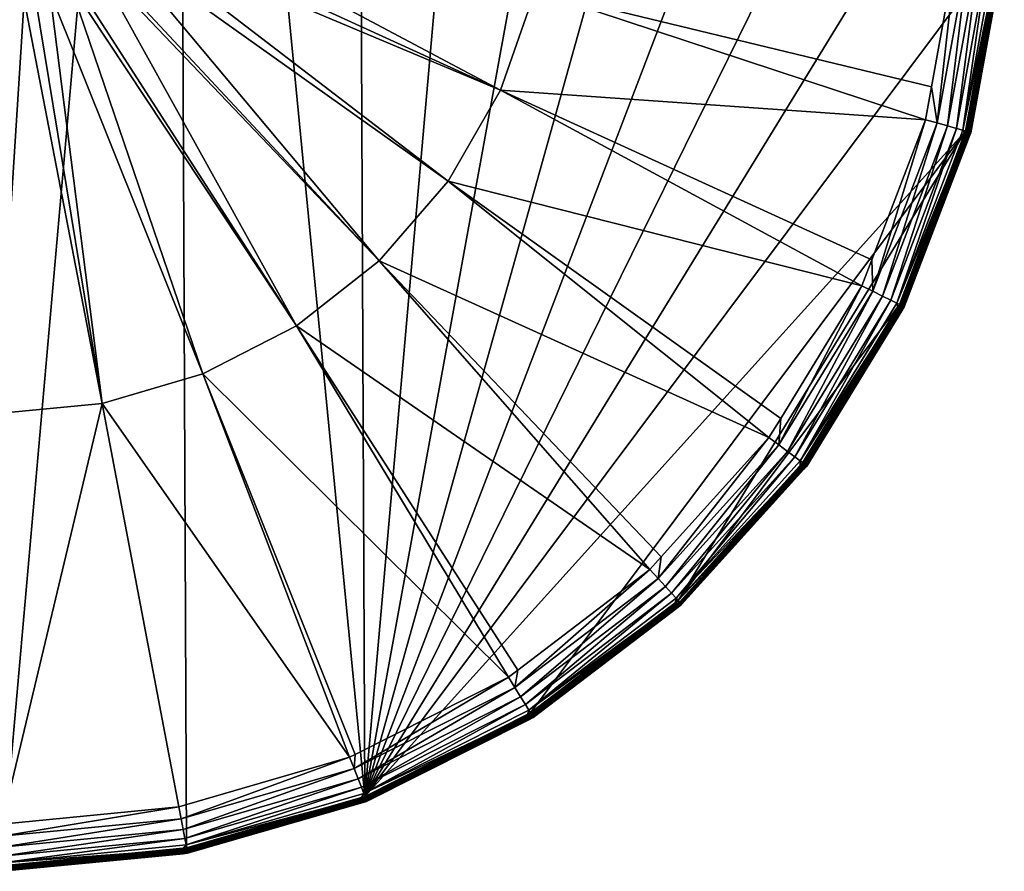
# Model space of a CAD drawing. Extents: x -0.15 to 0.15, y -0.635 to -0.003.
# Tile 2 of 256: x 0.003 to 0.149, y -0.635 to -0.509. Entities that reach past the tile are written whole.
import ezdxf

# ---------------------------------------------------------------- set-up
doc = ezdxf.new("R2010")
doc.units = 0
doc.layers.add('mesh', color=7, linetype='CONTINUOUS')

msp = doc.modelspace()

# ---------------------------------------------------------------- meshes
at = {"layer": 'mesh'}
mesh = msp.add_polyface(dxfattribs=at)
corners = [(0, -0.6347, 1.14085), (0, -0.3363, 1.14085), (-0.00065, -0.3363, 1.14085), (0.00065, -0.6347, 1.14085), (0.02677, -0.33872, 1.14085), (0.05451, -0.62439, 1.14085), (0.07799, -0.35831, 1.14085), (0.05329, -0.34614, 1.14085), (-0.0078, -0.40378, 1.16593), (-0.00066, -0.34251, 1.15716), (0.0078, -0.40378, 1.16593), (0.02563, -0.34483, 1.15716), (0.02313, -0.40673, 1.16593), (0.07471, -0.36358, 1.15716), (0.03762, -0.41253, 1.16593), (0.06526, -0.35893, 1.15716), (0.05075, -0.42097, 1.16593), (0.09584, -0.37939, 1.15716), (0.06204, -0.43174, 1.16593), (0.08805, -0.37356, 1.15716), (0.11371, -0.39881, 1.15716), (0.0711, -0.44445, 1.16593), (0.10766, -0.39223, 1.15716), (0.00199, -0.46456, 1.1747), (0.00594, -0.46523, 1.1747), (0.05104, -0.35193, 1.15716), (0.01045, -0.46705, 1.1747), (0.013, -0.46897, 1.1747), (0.0159, -0.47171, 1.1747), (0.10003, -0.3748, 1.14085), (0.01063, -0.4475, 1.22389), (0.01083, -0.4475, 1.22728), (0.00953, -0.4475, 1.22654), (0.01208, -0.4475, 1.22426), (0.011, -0.4475, 1.22104), (0.0125, -0.4475, 1.22103), (0.01063, -0.4475, 1.2182), (0.01207, -0.4475, 1.21779), (0.00953, -0.4475, 1.21554), (0.01082, -0.4475, 1.21478), (0.00778, -0.4475, 1.21327), (0.00883, -0.4475, 1.21219), (0.0055, -0.4475, 1.21152), (0.00624, -0.4475, 1.21021), (0.00285, -0.4475, 1.21042)]
mesh.append_faces([[corners[k] for k in face] for face in [(0, 1, 2, 2), (3, 4, 1, 1), (5, 6, 7, 7), (8, 9, 10, 10), (10, 11, 12, 12), (13, 14, 15, 15), (13, 16, 14, 14), (16, 17, 18, 18), (16, 19, 17, 17), (13, 19, 16, 16), (18, 20, 21, 21), (17, 22, 18, 18), (12, 23, 10, 10), (12, 14, 24, 24), (25, 14, 12, 12), (25, 15, 14, 14), (16, 26, 14, 14), (18, 27, 16, 16), (21, 28, 18, 18), (5, 29, 6, 6), (30, 31, 32, 32), (30, 33, 31, 31), (34, 33, 30, 30), (34, 35, 33, 33), (36, 35, 34, 34), (36, 37, 35, 35), (38, 37, 36, 36), (38, 39, 37, 37), (40, 39, 38, 38), (40, 41, 39, 39), (42, 41, 40, 40), (42, 43, 41, 41), (44, 43, 42, 42)]])
mesh = msp.add_polyface(dxfattribs=at)
corners = [(0.00065, -0.6347, 1.14085), (0, -0.3363, 1.14085), (0, -0.6347, 1.14085), (0.02806, -0.63204, 1.14085), (0.02677, -0.33872, 1.14085), (0.01039, -0.50316, 1.17475), (0.00547, -0.50525, 1.17475), (0.00388, -0.49472, 1.17475), (0.00017, -0.50599, 1.17475), (0.00183, -0.49537, 1.17475), (0, -0.50599, 1.17475), (0.00001, -0.49547, 1.17475), (0.00067, -0.63029, 1.15667), (0.00066, -0.62849, 1.15716), (0.02692, -0.62593, 1.15716), (0, -0.62849, 1.15716), (0.02726, -0.6277, 1.15667), (0.00067, -0.63191, 1.15574), (0.02757, -0.6293, 1.15574), (0.01461, -0.49987, 1.17475), (0.01512, -0.50037, 1.1747), (0.01458, -0.50079, 1.1747), (0.01141, -0.50327, 1.1747), (0.01076, -0.50377, 1.1747), (0.00781, -0.50502, 1.1747), (0.00566, -0.50594, 1.1747), (0.00018, -0.5067, 1.1747), (0.00399, -0.50617, 1.1747), (0.01554, -0.56611, 1.16593), (0, -0.5676, 1.16593), (0.05665, -0.54492, 1.16593), (0.01713, -0.4977, 1.1747), (0.04438, -0.55456, 1.16593), (0.03051, -0.56172, 1.16593)]
mesh.append_faces([[corners[k] for k in face] for face in [(0, 1, 2, 2), (3, 4, 0, 0), (5, 6, 7, 7), (8, 9, 6, 6), (10, 11, 8, 8), (12, 13, 14, 14), (15, 13, 12, 12), (12, 16, 17, 17), (14, 16, 12, 12), (16, 18, 17, 17), (19, 20, 21, 21), (22, 19, 21, 21), (22, 5, 19, 19), (23, 5, 22, 22), (24, 5, 23, 23), (24, 6, 5, 5), (25, 6, 24, 24), (6, 26, 8, 8), (6, 27, 26, 26), (25, 27, 6, 6), (13, 28, 14, 14), (13, 29, 28, 28), (15, 29, 13, 13), (30, 20, 31, 31), (30, 21, 20, 20), (32, 22, 21, 21), (32, 23, 22, 22), (33, 24, 23, 23), (28, 24, 33, 33), (28, 25, 24, 24), (28, 27, 25, 25), (29, 27, 28, 28), (29, 26, 27, 27)]])
mesh = msp.add_polyface(dxfattribs=at)
corners = [(0.05329, -0.34614, 1.14085), (0.02677, -0.33872, 1.14085), (0.05451, -0.62439, 1.14085), (0.02806, -0.63204, 1.14085), (0.14332, -0.44404, 1.14085), (0.13326, -0.41841, 1.14085), (0.14863, -0.47107, 1.14086), (0.1485, -0.47108, 1.14085), (0.14876, -0.49863, 1.14086), (0.14941, -0.49868, 1.14152), (0.1493, -0.47166, 1.14166), (0.14929, -0.47101, 1.14152), (0.14942, -0.49868, 1.14166), (0.14923, -0.47101, 1.14133), (0.14935, -0.49868, 1.14133), (0.14913, -0.47102, 1.14116), (0.14925, -0.49867, 1.14116), (0.14899, -0.47103, 1.14102), (0.14911, -0.49866, 1.14102), (0.14882, -0.47105, 1.14092), (0.14894, -0.49864, 1.14092), (0.14922, -0.47167, 1.14653), (0.14866, -0.49859, 1.15107), (0.14866, -0.47172, 1.15107), (0.14922, -0.49933, 1.14653), (0.01975, -0.48003, 1.17475), (0.00852, -0.48018, 1.17475), (0.01766, -0.47511, 1.17475), (0.00961, -0.48263, 1.17475), (0.00953, -0.48233, 1.17475), (0.02049, -0.48533, 1.17475), (0.01003, -0.48555, 1.17475), (0.14241, -0.49231, 1.15716), (0.14232, -0.47165, 1.15716), (0.14411, -0.47148, 1.15667), (0.14573, -0.47132, 1.15574), (0.14585, -0.49834, 1.15574), (0.14706, -0.47119, 1.15445), (0.14719, -0.49846, 1.15445), (0.14817, -0.49854, 1.15286), (0.14804, -0.47109, 1.15286), (0.01992, -0.47862, 1.1747), (0.01827, -0.47474, 1.1747), (0.01437, -0.47089, 1.17475), (0.02081, -0.48251, 1.1747), (0.0212, -0.48532, 1.1747), (0.02044, -0.47984, 1.1747), (0.08126, -0.47382, 1.16593), (0.082, -0.48941, 1.16593), (0.07758, -0.45865, 1.16593)]
mesh.append_faces([[corners[k] for k in face] for face in [(0, 1, 2, 2), (3, 2, 1, 1), (2, 4, 5, 5), (6, 7, 8, 8), (9, 10, 11, 11), (9, 12, 10, 10), (11, 13, 14, 14), (13, 15, 16, 16), (15, 17, 18, 18), (17, 19, 20, 20), (19, 6, 8, 8), (21, 10, 12, 12), (21, 22, 23, 23), (12, 24, 21, 21), (25, 26, 27, 27), (28, 29, 25, 25), (30, 31, 25, 25), (32, 33, 34, 34), (34, 35, 36, 36), (35, 37, 38, 38), (39, 40, 23, 23), (37, 40, 39, 39), (27, 41, 25, 25), (27, 42, 41, 41), (43, 42, 27, 27), (30, 44, 45, 45), (25, 44, 30, 30), (25, 46, 44, 44), (41, 46, 25, 25), (47, 33, 48, 48), (49, 46, 41, 41), (47, 44, 46, 46), (48, 44, 47, 47), (48, 45, 44, 44)]])
mesh = msp.add_polyface(dxfattribs=at)
corners = [(0.1485, -0.47108, 1.14085), (0.14332, -0.44404, 1.14085), (0.05451, -0.62439, 1.14085), (0.11966, -0.57586, 1.14166), (0.1201, -0.57537, 1.14166), (0.12009, -0.57536, 1.14152), (0.11959, -0.57581, 1.14653), (0.11914, -0.57547, 1.15107), (0.1195, -0.57489, 1.15107), (0.11911, -0.57459, 1.15286), (0.11595, -0.57222, 1.15667), (0.11624, -0.5683, 1.15716), (0.12829, -0.54865, 1.15716), (0.1145, -0.57114, 1.15716), (0.12991, -0.54944, 1.15667), (0.11725, -0.5732, 1.15574), (0.13136, -0.55016, 1.15574), (0.11832, -0.574, 1.15445), (0.082, -0.48941, 1.16593), (0.14244, -0.49804, 1.15716), (0.07978, -0.50486, 1.16593), (0.13771, -0.524, 1.15716), (0.07468, -0.5196, 1.16593), (0.13859, -0.51914, 1.15716), (0.06687, -0.53312, 1.16593), (0.12977, -0.54478, 1.15716), (0.05665, -0.54492, 1.16593), (0.09852, -0.58884, 1.15716), (0.07583, -0.60672, 1.15716), (0.03051, -0.56172, 1.16593), (0.04438, -0.55456, 1.16593), (0.02053, -0.49082, 1.1747), (0.01914, -0.49425, 1.1747), (0.01845, -0.49595, 1.1747), (0.01713, -0.4977, 1.1747), (0.01458, -0.50079, 1.1747), (0.09682, -0.59073, 1.15716), (0.01076, -0.50377, 1.1747), (0.11867, -0.39507, 1.14085), (0.10003, -0.3748, 1.14085), (0.13385, -0.55142, 1.14085), (0.101, -0.59532, 1.14085), (0.11946, -0.57489, 1.14085), (0.14368, -0.5257, 1.14085), (0.0791, -0.61201, 1.14085)]
mesh.append_faces([[corners[k] for k in face] for face in [(0, 1, 2, 2), (3, 4, 5, 5), (6, 7, 8, 8), (4, 3, 6, 6), (9, 8, 7, 7), (10, 11, 12, 12), (13, 11, 10, 10), (10, 14, 15, 15), (15, 16, 17, 17), (18, 19, 20, 20), (20, 21, 22, 22), (19, 23, 20, 20), (22, 12, 24, 24), (22, 25, 12, 12), (21, 25, 22, 22), (26, 13, 27, 27), (24, 13, 26, 26), (24, 11, 13, 13), (12, 11, 24, 24), (28, 29, 30, 30), (22, 31, 20, 20), (22, 32, 31, 31), (22, 33, 32, 32), (24, 33, 22, 22), (24, 34, 33, 33), (26, 34, 24, 24), (26, 30, 35, 35), (36, 30, 26, 26), (29, 37, 30, 30), (38, 39, 2, 2), (40, 41, 42, 42), (40, 43, 41, 41), (44, 41, 43, 43)]])
mesh = msp.add_polyface(dxfattribs=at)
corners = [(0.05451, -0.62439, 1.14085), (0.13326, -0.41841, 1.14085), (0.11867, -0.39507, 1.14085), (0.01487, -0.47038, 1.1747), (0.01437, -0.47089, 1.17475), (0.013, -0.46897, 1.1747), (0.0159, -0.47171, 1.1747), (0.01827, -0.47474, 1.1747), (0.07758, -0.45865, 1.16593), (0.13735, -0.44574, 1.15716), (0.08126, -0.47382, 1.16593), (0.14109, -0.46524, 1.15716), (0.03762, -0.41253, 1.16593), (0.00968, -0.46674, 1.1747), (0.00594, -0.46523, 1.1747), (0.01045, -0.46705, 1.1747), (0.05075, -0.42097, 1.16593), (0.06204, -0.43174, 1.16593), (0.0711, -0.44445, 1.16593), (0.01992, -0.47862, 1.1747), (0.02044, -0.47984, 1.1747), (0.01275, -0.4605, 1.22293), (0.013, -0.4605, 1.22104), (0.01256, -0.47341, 1.22104), (0.01296, -0.4605, 1.22007), (0.01247, -0.47337, 1.21892), (0.01279, -0.4605, 1.21915), (0.01255, -0.448, 1.21768), (0.013, -0.448, 1.22103), (0.01252, -0.4605, 1.21769), (0.01256, -0.448, 1.22441), (0.01226, -0.44754, 1.21774), (0.01281, -0.44761, 1.22103), (0.0127, -0.44754, 1.22103), (0.01296, -0.4478, 1.22103), (0.01252, -0.4478, 1.22438), (0.01237, -0.44761, 1.21771), (0.01251, -0.4478, 1.21767)]
mesh.append_faces([[corners[k] for k in face] for face in [(0, 1, 2, 2), (3, 4, 5, 5), (4, 6, 7, 7), (3, 6, 4, 4), (8, 9, 10, 10), (9, 11, 10, 10), (12, 13, 14, 14), (12, 15, 13, 13), (16, 5, 15, 15), (17, 3, 5, 5), (17, 6, 3, 3), (18, 7, 6, 6), (8, 7, 18, 18), (8, 19, 7, 7), (10, 20, 8, 8), (21, 22, 23, 23), (23, 22, 24, 24), (25, 24, 26, 26), (25, 23, 24, 24), (27, 26, 28, 28), (27, 29, 26, 26), (28, 21, 30, 30), (28, 22, 21, 21), (28, 24, 22, 22), (26, 24, 28, 28), (31, 32, 33, 33), (32, 34, 35, 35), (36, 34, 32, 32), (36, 37, 34, 34), (34, 30, 35, 35), (34, 28, 30, 30), (37, 28, 34, 34), (37, 27, 28, 28)]])
mesh = msp.add_polyface(dxfattribs=at)
corners = [(0.05451, -0.62439, 1.14085), (0.14862, -0.49861, 1.14085), (0.1485, -0.47108, 1.14085), (0.14368, -0.5257, 1.14085), (0.11956, -0.57497, 1.14086), (0.13385, -0.55142, 1.14085), (0.11946, -0.57489, 1.14085), (0.13397, -0.55148, 1.14086), (0.12009, -0.57536, 1.14152), (0.13422, -0.55233, 1.14166), (0.13456, -0.55177, 1.14152), (0.1201, -0.57537, 1.14166), (0.12004, -0.57533, 1.14133), (0.13451, -0.55174, 1.14133), (0.11996, -0.57527, 1.14116), (0.13441, -0.5517, 1.14116), (0.11985, -0.57518, 1.14102), (0.13429, -0.55163, 1.14102), (0.11972, -0.57508, 1.14092), (0.13414, -0.55156, 1.14092), (0.13415, -0.5523, 1.14653), (0.1195, -0.57489, 1.15107), (0.13365, -0.55205, 1.15107), (0.11959, -0.57581, 1.14653), (0.13345, -0.55119, 1.15286), (0.1339, -0.55141, 1.15107), (0.12991, -0.54944, 1.15667), (0.12977, -0.54478, 1.15716), (0.13771, -0.524, 1.15716), (0.12829, -0.54865, 1.15716), (0.11595, -0.57222, 1.15667), (0.13136, -0.55016, 1.15574), (0.11725, -0.5732, 1.15574), (0.13944, -0.52448, 1.15667), (0.11832, -0.574, 1.15445), (0.13257, -0.55075, 1.15445), (0.11911, -0.57459, 1.15286), (0.082, -0.48941, 1.16593), (0.14241, -0.49231, 1.15716), (0.14244, -0.49804, 1.15716), (0.07978, -0.50486, 1.16593), (0.13859, -0.51914, 1.15716)]
mesh.append_faces([[corners[k] for k in face] for face in [(0, 1, 2, 2), (0, 3, 1, 1), (4, 5, 6, 6), (7, 5, 4, 4), (8, 9, 10, 10), (8, 11, 9, 9), (10, 12, 8, 8), (10, 13, 12, 12), (13, 14, 12, 12), (13, 15, 14, 14), (15, 16, 14, 14), (15, 17, 16, 16), (17, 18, 16, 16), (17, 19, 18, 18), (19, 4, 18, 18), (19, 7, 4, 4), (20, 9, 11, 11), (20, 21, 22, 22), (20, 23, 21, 21), (11, 23, 20, 20), (24, 25, 22, 22), (26, 27, 28, 28), (29, 26, 30, 30), (29, 27, 26, 26), (26, 31, 32, 32), (26, 33, 31, 31), (34, 35, 36, 36), (31, 35, 34, 34), (36, 22, 21, 21), (36, 24, 22, 22), (35, 24, 36, 36), (37, 38, 39, 39), (40, 41, 28, 28)]])
mesh = msp.add_polyface(dxfattribs=at)
corners = [(0.14381, -0.52574, 1.14086), (0.14862, -0.49861, 1.14085), (0.14368, -0.5257, 1.14085), (0.14876, -0.49863, 1.14086), (0.14444, -0.52591, 1.14152), (0.1493, -0.49933, 1.14166), (0.14941, -0.49868, 1.14152), (0.14445, -0.52592, 1.14166), (0.14942, -0.49868, 1.14166), (0.14439, -0.5259, 1.14133), (0.14935, -0.49868, 1.14133), (0.14429, -0.52587, 1.14116), (0.14925, -0.49867, 1.14116), (0.14416, -0.52583, 1.14102), (0.14911, -0.49866, 1.14102), (0.14399, -0.52579, 1.14092), (0.14894, -0.49864, 1.14092), (0.14922, -0.49933, 1.14653), (0.14866, -0.49928, 1.15107), (0.14866, -0.49859, 1.15107), (0.14373, -0.52569, 1.15107), (0.14414, -0.52651, 1.14653), (0.14817, -0.49854, 1.15286), (0.13944, -0.52448, 1.15667), (0.13859, -0.51914, 1.15716), (0.14244, -0.49804, 1.15716), (0.13771, -0.524, 1.15716), (0.14423, -0.4982, 1.15667), (0.14101, -0.52492, 1.15574), (0.14241, -0.49231, 1.15716), (0.14585, -0.49834, 1.15574), (0.1423, -0.52528, 1.15445), (0.14719, -0.49846, 1.15445), (0.14325, -0.52555, 1.15286)]
mesh.append_faces([[corners[k] for k in face] for face in [(0, 1, 2, 2), (3, 1, 0, 0), (4, 5, 6, 6), (4, 7, 5, 5), (5, 8, 6, 6), (6, 9, 4, 4), (6, 10, 9, 9), (10, 11, 9, 9), (10, 12, 11, 11), (12, 13, 11, 11), (12, 14, 13, 13), (14, 15, 13, 13), (14, 16, 15, 15), (16, 0, 15, 15), (16, 3, 0, 0), (17, 18, 19, 19), (17, 5, 7, 7), (8, 5, 17, 17), (17, 20, 18, 18), (17, 21, 20, 20), (7, 21, 17, 17), (22, 19, 18, 18), (23, 24, 25, 25), (26, 24, 23, 23), (23, 27, 28, 28), (25, 27, 23, 23), (25, 29, 27, 27), (28, 30, 31, 31), (27, 30, 28, 28), (31, 32, 33, 33), (30, 32, 31, 31), (33, 18, 20, 20), (33, 22, 18, 18), (32, 22, 33, 33)]])
mesh = msp.add_polyface(dxfattribs=at)
corners = [(0.13397, -0.55148, 1.14086), (0.14368, -0.5257, 1.14085), (0.13385, -0.55142, 1.14085), (0.14381, -0.52574, 1.14086), (0.13456, -0.55177, 1.14152), (0.14422, -0.52653, 1.14166), (0.14444, -0.52591, 1.14152), (0.13457, -0.55177, 1.14166), (0.13422, -0.55233, 1.14166), (0.14445, -0.52592, 1.14166), (0.13451, -0.55174, 1.14133), (0.14439, -0.5259, 1.14133), (0.13441, -0.5517, 1.14116), (0.14429, -0.52587, 1.14116), (0.13429, -0.55163, 1.14102), (0.14416, -0.52583, 1.14102), (0.13414, -0.55156, 1.14092), (0.14399, -0.52579, 1.14092), (0.13415, -0.5523, 1.14653), (0.13365, -0.55205, 1.15107), (0.1339, -0.55141, 1.15107), (0.14414, -0.52651, 1.14653), (0.1436, -0.52636, 1.15107), (0.14373, -0.52569, 1.15107), (0.14325, -0.52555, 1.15286), (0.13771, -0.524, 1.15716), (0.13944, -0.52448, 1.15667), (0.12991, -0.54944, 1.15667), (0.13136, -0.55016, 1.15574), (0.14101, -0.52492, 1.15574), (0.13257, -0.55075, 1.15445), (0.1423, -0.52528, 1.15445), (0.13345, -0.55119, 1.15286)]
mesh.append_faces([[corners[k] for k in face] for face in [(0, 1, 2, 2), (3, 1, 0, 0), (4, 5, 6, 6), (4, 7, 5, 5), (8, 7, 4, 4), (5, 9, 6, 6), (6, 10, 4, 4), (6, 11, 10, 10), (11, 12, 10, 10), (11, 13, 12, 12), (13, 14, 12, 12), (13, 15, 14, 14), (15, 16, 14, 14), (15, 17, 16, 16), (17, 0, 16, 16), (17, 3, 0, 0), (18, 19, 20, 20), (21, 22, 23, 23), (21, 5, 7, 7), (9, 5, 21, 21), (21, 20, 22, 22), (21, 18, 20, 20), (7, 18, 21, 21), (7, 8, 18, 18), (24, 23, 22, 22), (25, 26, 27, 27), (28, 29, 30, 30), (26, 29, 28, 28), (30, 31, 32, 32), (29, 31, 30, 30), (32, 22, 20, 20), (32, 24, 22, 22), (31, 24, 32, 32)]])
mesh = msp.add_polyface(dxfattribs=at)
corners = [(0.0791, -0.61201, 1.14085), (0.14368, -0.5257, 1.14085), (0.05451, -0.62439, 1.14085), (0.0548, -0.62512, 1.14152), (0.07894, -0.61298, 1.14166), (0.07952, -0.61267, 1.14152), (0.07952, -0.61268, 1.14166), (0.10102, -0.5963, 1.14166), (0.10153, -0.5959, 1.14152), (0.07949, -0.61263, 1.14133), (0.10149, -0.59586, 1.14133), (0.07943, -0.61254, 1.14116), (0.10143, -0.59578, 1.14116), (0.07936, -0.61242, 1.14102), (0.10133, -0.59568, 1.14102), (0.07927, -0.61228, 1.14092), (0.10122, -0.59556, 1.14092), (0.07917, -0.61212, 1.14086), (0.07889, -0.61291, 1.14653), (0.0786, -0.61244, 1.15107), (0.07914, -0.61203, 1.15107), (0.10096, -0.59625, 1.14653), (0.07888, -0.6116, 1.15286), (0.07679, -0.60825, 1.15667), (0.07721, -0.60567, 1.15716), (0.09682, -0.59073, 1.15716), (0.07583, -0.60672, 1.15716), (0.09804, -0.59205, 1.15667), (0.07765, -0.60963, 1.15574), (0.09914, -0.59325, 1.15574), (0.07836, -0.61077, 1.15445), (0.10005, -0.59424, 1.15445), (0.10058, -0.59583, 1.15107), (0.10071, -0.59496, 1.15286), (0.05665, -0.54492, 1.16593), (0.09852, -0.58884, 1.15716), (0.101, -0.59532, 1.14085)]
mesh.append_faces([[corners[k] for k in face] for face in [(0, 1, 2, 2), (3, 4, 5, 5), (5, 6, 7, 7), (4, 6, 5, 5), (8, 9, 5, 5), (8, 10, 9, 9), (10, 11, 9, 9), (10, 12, 11, 11), (12, 13, 11, 11), (12, 14, 13, 13), (14, 15, 13, 13), (14, 16, 15, 15), (16, 17, 15, 15), (18, 19, 20, 20), (21, 7, 6, 6), (21, 18, 20, 20), (6, 18, 21, 21), (6, 4, 18, 18), (22, 20, 19, 19), (23, 24, 25, 25), (26, 24, 23, 23), (23, 27, 28, 28), (25, 27, 23, 23), (28, 29, 30, 30), (27, 29, 28, 28), (30, 31, 22, 22), (29, 31, 30, 30), (22, 32, 20, 20), (22, 33, 32, 32), (31, 33, 22, 22), (34, 35, 25, 25), (17, 36, 0, 0), (16, 36, 17, 17)]])
mesh = msp.add_polyface(dxfattribs=at)
corners = [(0.05456, -0.62451, 1.14086), (0.0791, -0.61201, 1.14085), (0.05451, -0.62439, 1.14085), (0.07917, -0.61212, 1.14086), (0.0548, -0.62512, 1.14152), (0.0548, -0.62513, 1.14166), (0.07894, -0.61298, 1.14166), (0.07952, -0.61267, 1.14152), (0.07949, -0.61263, 1.14133), (0.05477, -0.62507, 1.14133), (0.05474, -0.62497, 1.14116), (0.07943, -0.61254, 1.14116), (0.05469, -0.62484, 1.14102), (0.07936, -0.61242, 1.14102), (0.05463, -0.62469, 1.14092), (0.07927, -0.61228, 1.14092), (0.07889, -0.61291, 1.14653), (0.05455, -0.62441, 1.15107), (0.0786, -0.61244, 1.15107), (0.05414, -0.62524, 1.14653), (0.05293, -0.62027, 1.15667), (0.05311, -0.61817, 1.15716), (0.07583, -0.60672, 1.15716), (0.05227, -0.61859, 1.15716), (0.07679, -0.60825, 1.15667), (0.05352, -0.62178, 1.15574), (0.07765, -0.60963, 1.15574), (0.05401, -0.62303, 1.15445), (0.07836, -0.61077, 1.15445), (0.05437, -0.62395, 1.15286), (0.07888, -0.6116, 1.15286), (0.04438, -0.55456, 1.16593), (0.07721, -0.60567, 1.15716), (0.03051, -0.56172, 1.16593), (0.01554, -0.56611, 1.16593), (0.02692, -0.62593, 1.15716), (0.09682, -0.59073, 1.15716)]
mesh.append_faces([[corners[k] for k in face] for face in [(0, 1, 2, 2), (3, 1, 0, 0), (4, 5, 6, 6), (7, 8, 9, 9), (8, 10, 9, 9), (8, 11, 10, 10), (11, 12, 10, 10), (11, 13, 12, 12), (13, 14, 12, 12), (13, 15, 14, 14), (15, 0, 14, 14), (15, 3, 0, 0), (16, 6, 5, 5), (16, 17, 18, 18), (16, 19, 17, 17), (5, 19, 16, 16), (20, 21, 22, 22), (23, 21, 20, 20), (20, 24, 25, 25), (22, 24, 20, 20), (25, 26, 27, 27), (24, 26, 25, 25), (27, 28, 29, 29), (26, 28, 27, 27), (29, 18, 17, 17), (29, 30, 18, 18), (28, 30, 29, 29), (22, 31, 32, 32), (21, 33, 22, 22), (23, 33, 21, 21), (23, 34, 33, 33), (35, 34, 23, 23), (36, 32, 31, 31)]])
mesh = msp.add_polyface(dxfattribs=at)
corners = [(0.07952, -0.61267, 1.14152), (0.10102, -0.5963, 1.14166), (0.10153, -0.5959, 1.14152), (0.11966, -0.57586, 1.14166), (0.12009, -0.57536, 1.14152), (0.10154, -0.59591, 1.14166), (0.10149, -0.59586, 1.14133), (0.12004, -0.57533, 1.14133), (0.10143, -0.59578, 1.14116), (0.11996, -0.57527, 1.14116), (0.10133, -0.59568, 1.14102), (0.11985, -0.57518, 1.14102), (0.10122, -0.59556, 1.14092), (0.11972, -0.57508, 1.14092), (0.10096, -0.59625, 1.14653), (0.10058, -0.59583, 1.15107), (0.10104, -0.59533, 1.15107), (0.11959, -0.57581, 1.14653), (0.11914, -0.57547, 1.15107), (0.07914, -0.61203, 1.15107), (0.10071, -0.59496, 1.15286), (0.09804, -0.59205, 1.15667), (0.09852, -0.58884, 1.15716), (0.1145, -0.57114, 1.15716), (0.09682, -0.59073, 1.15716), (0.11595, -0.57222, 1.15667), (0.09914, -0.59325, 1.15574), (0.11725, -0.5732, 1.15574), (0.10005, -0.59424, 1.15445), (0.11832, -0.574, 1.15445), (0.11911, -0.57459, 1.15286), (0.11956, -0.57497, 1.14086), (0.11946, -0.57489, 1.14085), (0.101, -0.59532, 1.14085)]
mesh.append_faces([[corners[k] for k in face] for face in [(0, 1, 2, 2), (2, 3, 4, 4), (2, 5, 3, 3), (1, 5, 2, 2), (4, 6, 2, 2), (4, 7, 6, 6), (7, 8, 6, 6), (7, 9, 8, 8), (9, 10, 8, 8), (9, 11, 10, 10), (11, 12, 10, 10), (11, 13, 12, 12), (14, 15, 16, 16), (17, 3, 5, 5), (17, 16, 18, 18), (17, 14, 16, 16), (5, 14, 17, 17), (5, 1, 14, 14), (14, 19, 15, 15), (20, 16, 15, 15), (21, 22, 23, 23), (24, 22, 21, 21), (21, 25, 26, 26), (23, 25, 21, 21), (26, 27, 28, 28), (25, 27, 26, 26), (28, 29, 20, 20), (27, 29, 28, 28), (20, 18, 16, 16), (20, 30, 18, 18), (29, 30, 20, 20), (31, 32, 33, 33), (13, 33, 12, 12), (13, 31, 33, 33)]])
mesh = msp.add_polyface(dxfattribs=at)
corners = [(0.02808, -0.63217, 1.14086), (0.05451, -0.62439, 1.14085), (0.02806, -0.63204, 1.14085), (0.05456, -0.62451, 1.14086), (0.02821, -0.63281, 1.14152), (0.05417, -0.62531, 1.14166), (0.0548, -0.62512, 1.14152), (0.02821, -0.63282, 1.14166), (0.0548, -0.62513, 1.14166), (0.0282, -0.63276, 1.14133), (0.05477, -0.62507, 1.14133), (0.07952, -0.61267, 1.14152), (0.02818, -0.63266, 1.14116), (0.05474, -0.62497, 1.14116), (0.02815, -0.63252, 1.14102), (0.05469, -0.62484, 1.14102), (0.02812, -0.63235, 1.14092), (0.05463, -0.62469, 1.14092), (0.05414, -0.62524, 1.14653), (0.05393, -0.62472, 1.15107), (0.05455, -0.62441, 1.15107), (0.02809, -0.63207, 1.15107), (0.02754, -0.63281, 1.14653), (0.05437, -0.62395, 1.15286), (0.02692, -0.62593, 1.15716), (0.05227, -0.61859, 1.15716), (0.02726, -0.6277, 1.15667), (0.05293, -0.62027, 1.15667), (0.02757, -0.6293, 1.15574), (0.05352, -0.62178, 1.15574), (0.02782, -0.63062, 1.15445), (0.05401, -0.62303, 1.15445), (0.028, -0.63158, 1.15286)]
mesh.append_faces([[corners[k] for k in face] for face in [(0, 1, 2, 2), (3, 1, 0, 0), (4, 5, 6, 6), (4, 7, 5, 5), (5, 8, 6, 6), (6, 9, 4, 4), (6, 10, 9, 9), (11, 10, 6, 6), (10, 12, 9, 9), (10, 13, 12, 12), (13, 14, 12, 12), (13, 15, 14, 14), (15, 16, 14, 14), (15, 17, 16, 16), (17, 0, 16, 16), (17, 3, 0, 0), (18, 19, 20, 20), (18, 5, 7, 7), (8, 5, 18, 18), (18, 21, 19, 19), (18, 22, 21, 21), (7, 22, 18, 18), (23, 20, 19, 19), (24, 25, 26, 26), (26, 27, 28, 28), (25, 27, 26, 26), (28, 29, 30, 30), (27, 29, 28, 28), (30, 31, 32, 32), (29, 31, 30, 30), (32, 19, 21, 21), (32, 23, 19, 19), (31, 23, 32, 32)]])
mesh = msp.add_polyface(dxfattribs=at)
corners = [(0.00066, -0.63483, 1.14086), (0.00065, -0.6347, 1.14085), (0, -0.6347, 1.14085), (0.02806, -0.63204, 1.14085), (0.02808, -0.63217, 1.14086), (0.00066, -0.63549, 1.14152), (0.02756, -0.63289, 1.14166), (0.02821, -0.63281, 1.14152), (0.00066, -0.6355, 1.14166), (0, -0.6355, 1.14166), (0.02821, -0.63282, 1.14166), (0.00066, -0.63543, 1.14133), (0.0282, -0.63276, 1.14133), (0.00066, -0.63533, 1.14116), (0.02818, -0.63266, 1.14116), (0.00066, -0.63519, 1.14102), (0.02815, -0.63252, 1.14102), (0.00066, -0.63502, 1.14092), (0.02812, -0.63235, 1.14092), (0.02754, -0.63281, 1.14653), (0, -0.63536, 1.14653), (0.02743, -0.63226, 1.15107), (0.02809, -0.63207, 1.15107), (0.00068, -0.63474, 1.15107), (0, -0.6348, 1.15107), (0.028, -0.63158, 1.15286), (0.00068, -0.63424, 1.15286), (0.00067, -0.63191, 1.15574), (0.02757, -0.6293, 1.15574), (0.00068, -0.63326, 1.15445), (0.02782, -0.63062, 1.15445)]
mesh.append_faces([[corners[k] for k in face] for face in [(0, 1, 2, 2), (0, 3, 1, 1), (4, 3, 0, 0), (5, 6, 7, 7), (5, 8, 6, 6), (9, 8, 5, 5), (6, 10, 7, 7), (7, 11, 5, 5), (7, 12, 11, 11), (12, 13, 11, 11), (12, 14, 13, 13), (14, 15, 13, 13), (14, 16, 15, 15), (16, 17, 15, 15), (16, 18, 17, 17), (18, 0, 17, 17), (18, 4, 0, 0), (8, 19, 6, 6), (8, 20, 19, 19), (9, 20, 8, 8), (10, 6, 19, 19), (19, 21, 22, 22), (19, 23, 21, 21), (20, 23, 19, 19), (20, 24, 23, 23), (25, 22, 21, 21), (26, 23, 24, 24), (27, 28, 29, 29), (29, 30, 26, 26), (28, 30, 29, 29), (26, 21, 23, 23), (26, 25, 21, 21), (30, 25, 26, 26)]])

doc.saveas('drawing.dxf')
